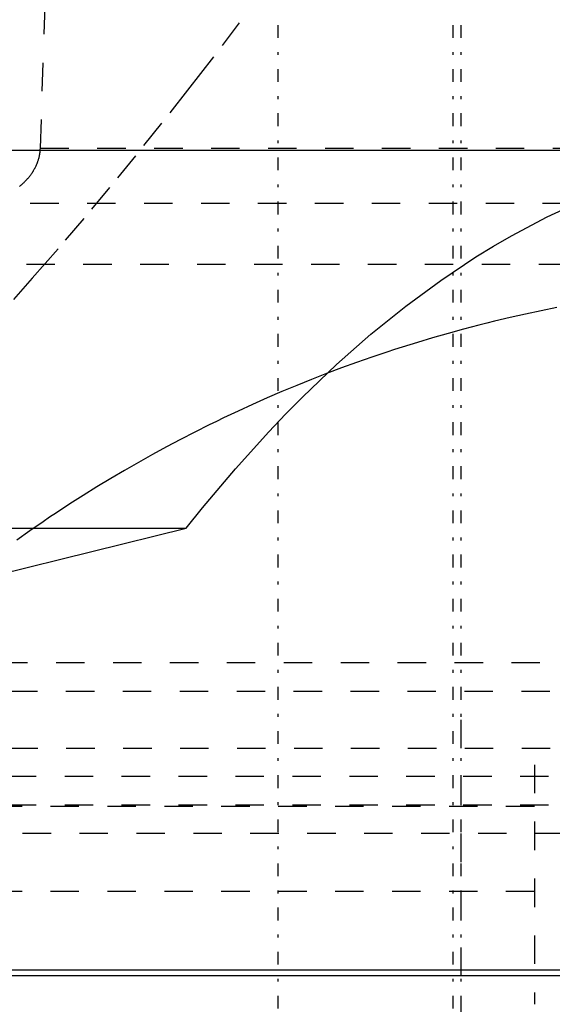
# Model space of a CAD drawing. Extents: x -545 to 345, y -109 to 109.
# Tile 7 of 19: x -128 to -109, y -70 to -35. Entities that reach past the tile are written whole.
import ezdxf

# ---------------------------------------------------------------- set-up
doc = ezdxf.new("R2010")
doc.units = 0
doc.linetypes.add('CENTER', pattern=[1.5, 0.45, -0.5, 0.05, -0.5])
doc.linetypes.add('DASHED', pattern=[2, 1, -1])
for name, color, linetype in [('AM_0', 7, 'CONTINUOUS'), ('AM_3', 7, 'DASHED'), ('AM_7', 7, 'CENTER')]:
    doc.layers.add(name, color=color, linetype=linetype)

msp = doc.modelspace()

# ---------------------------------------------------------------- linework, layer by layer
at = {"layer": 'AM_0', "color": 7, "linetype": 'CONTINUOUS'}
for p, q in [((-155, -40), (-32.649, -40)), ((-133.903, -53.27), (-122.232, -53.27)), ((-129.264, -55.006), (-122.232, -53.27)), ((-51, -68.8), (-148.959, -68.8)), ((-51.2, -69), (-148.759, -69))]:
    msp.add_line(p, q, dxfattribs=at)
msp.add_polyline3d([(-122.232, -53.27, 0), (-121.659, -52.556, 0), (-120.502, -51.184, 0), (-119.331, -49.887, 0), (-118.74, -49.268, 0), (-118.146, -48.667, 0), (-116.949, -47.525, 0), (-115.741, -46.461, 0), (-114.522, -45.476, 0), (-113.292, -44.571, 0), (-112.054, -43.746, 0), (-111.432, -43.364, 0), (-110.807, -43.002, 0), (-109.553, -42.339, 0), (-108.293, -41.759, 0)], dxfattribs=at)
at = {"layer": 'AM_3', "color": 6, "linetype": 'DASHED'}
for p, q in [((-127.355, -39.921), (-126, 0)), ((-127.355, -39.921), (-43, -39.921)), ((-129.712, -41.861), (-43, -41.861)), ((-159.848, -44), (-22.431, -44)), ((-55.804, -58), (-158.966, -58)), ((-148.458, -59), (-51.005, -59)), ((-112.57, -99), (-112.57, -59)), ((-144.444, -61), (-51, -61)), ((-90, -61.58), (-110, -61.58)), ((-110, -61.58), (-110, -69.994)), ((-53.5, -62), (-146.5, -62)), ((-110, -63.052), (-147.074, -63.052)), ((-53.5, -63), (-146.5, -63)), ((-50.981, -64), (-149.054, -64)), ((-110, -66.03), (-146.057, -66.03)), ((-90, -69.994), (-110, -69.994))]:
    msp.add_line(p, q, dxfattribs=at)
for points in [[(-119.01, -33.716, 0), (-119.462, -34.321, 0), (-120.368, -35.524, 0), (-121.278, -36.716, 0), (-121.734, -37.306, 0), (-122.19, -37.892, 0), (-123.102, -39.051, 0), (-124.014, -40.189, 0), (-124.925, -41.304, 0), (-125.832, -42.394, 0), (-126.734, -43.455, 0), (-127.185, -43.976, 0), (-127.639, -44.496, 0), (-128.557, -45.529, 0), (-129.489, -46.552, 0), (-130.433, -47.561, 0), (-131.387, -48.554, 0), (-132.351, -49.53, 0), (-132.836, -50.01, 0), (-133.323, -50.485, 0), (-134.302, -51.417, 0), (-135.286, -52.324, 0), (-135.78, -52.768, 0)], [(-128.092, -41.266, 0), (-128.067, -41.246, 0), (-128.055, -41.237, 0), (-128.043, -41.227, 0), (-128.02, -41.207, 0), (-127.997, -41.187, 0), (-127.985, -41.177, 0), (-127.974, -41.166, 0), (-127.951, -41.146, 0), (-127.929, -41.125, 0), (-127.908, -41.104, 0), (-127.886, -41.083, 0), (-127.865, -41.061, 0), (-127.855, -41.05, 0), (-127.845, -41.039, 0), (-127.824, -41.017, 0), (-127.805, -40.995, 0), (-127.785, -40.973, 0), (-127.766, -40.95, 0), (-127.747, -40.928, 0), (-127.738, -40.916, 0), (-127.729, -40.905, 0), (-127.711, -40.882, 0), (-127.694, -40.858, 0), (-127.677, -40.835, 0), (-127.66, -40.811, 0), (-127.644, -40.787, 0), (-127.636, -40.775, 0), (-127.628, -40.763, 0), (-127.613, -40.739, 0), (-127.598, -40.715, 0), (-127.583, -40.69, 0), (-127.569, -40.666, 0), (-127.555, -40.641, 0), (-127.549, -40.629, 0), (-127.542, -40.616, 0), (-127.529, -40.591, 0), (-127.517, -40.566, 0), (-127.505, -40.541, 0), (-127.493, -40.515, 0), (-127.482, -40.49, 0), (-127.477, -40.477, 0), (-127.472, -40.464, 0), (-127.462, -40.438, 0), (-127.452, -40.412, 0), (-127.447, -40.399, 0), (-127.443, -40.386, 0), (-127.434, -40.36, 0), (-127.425, -40.334, 0), (-127.421, -40.321, 0), (-127.417, -40.308, 0), (-127.41, -40.282, 0), (-127.403, -40.255, 0), (-127.397, -40.229, 0), (-127.391, -40.202, 0), (-127.385, -40.176, 0), (-127.382, -40.162, 0), (-127.38, -40.149, 0), (-127.375, -40.122, 0), (-127.371, -40.096, 0), (-127.367, -40.069, 0), (-127.364, -40.042, 0), (-127.361, -40.015, 0), (-127.36, -40.002, 0), (-127.359, -39.988, 0), (-127.357, -39.962, 0), (-127.356, -39.935, 0), (-127.355, -39.921, 0)], [(-109.208, -45.525, 0), (-109.758, -45.635, 0), (-110.308, -45.752, 0), (-110.856, -45.875, 0), (-111.403, -46.004, 0), (-111.675, -46.072, 0), (-111.948, -46.14, 0), (-112.491, -46.282, 0), (-113.033, -46.431, 0), (-113.574, -46.585, 0), (-114.112, -46.746, 0), (-114.649, -46.913, 0), (-114.916, -46.999, 0), (-115.184, -47.087, 0), (-115.716, -47.266, 0), (-116.247, -47.452, 0), (-116.776, -47.644, 0), (-117.302, -47.842, 0), (-117.826, -48.047, 0), (-118.087, -48.151, 0), (-118.348, -48.257, 0), (-118.867, -48.473, 0), (-119.384, -48.696, 0), (-119.641, -48.809, 0), (-119.898, -48.924, 0), (-120.41, -49.158, 0), (-120.919, -49.398, 0), (-121.172, -49.521, 0), (-121.425, -49.645, 0), (-121.928, -49.897, 0), (-122.429, -50.154, 0), (-122.927, -50.418, 0), (-123.421, -50.688, 0), (-123.913, -50.963, 0), (-124.157, -51.102, 0), (-124.401, -51.244, 0), (-124.886, -51.53, 0), (-125.368, -51.822, 0), (-125.847, -52.12, 0), (-126.322, -52.423, 0), (-126.794, -52.732, 0), (-127.029, -52.888, 0), (-127.262, -53.046, 0), (-127.727, -53.366, 0), (-128.188, -53.691, 0)]]:
    msp.add_polyline3d(points, dxfattribs=at)
at = {"layer": 'AM_7', "color": 4, "linetype": 'CENTER'}
for p, q in [((-118.998, -108.9), (-118.998, 108.9)), ((-112.857, -108.9), (-112.857, 108.9)), ((-112.57, -108.9), (-112.57, 108.9))]:
    msp.add_line(p, q, dxfattribs=at)

doc.saveas('drawing.dxf')
